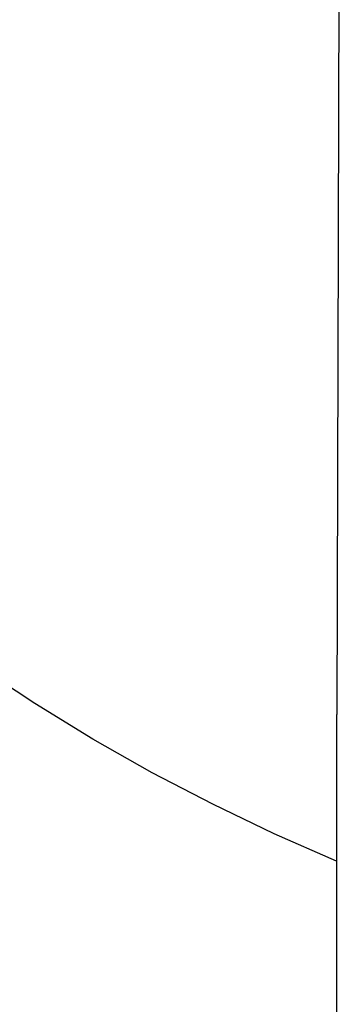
# Model space of a CAD drawing. Header units: millimetres. Extents: x 10636 to 13134, y 8891 to 10552.
# Tile 9 of 34: x 11134 to 11158, y 10033 to 10108. Entities that reach past the tile are written whole.
import ezdxf

# ---------------------------------------------------------------- set-up
doc = ezdxf.new("R2010")
doc.units = ezdxf.units.MM
doc.layers.add('Make2D$Visible$Curvas', color=7, linetype='Continuous')

msp = doc.modelspace()

# ---------------------------------------------------------------- linework, layer by layer
at = {"layer": 'Make2D$Visible$Curvas', "color": 29, "lineweight": -3, "true_color": 0x4d342b}
for p, q in [((11157.784, 10121.306), (11157.724, 10101.168)), ((11157.724, 10101.168), (11157.695, 10091.256)), ((11157.695, 10091.256), (11157.6, 10055.236)), ((11157.546, 9558.814), (11157.6, 10055.236))]:
    msp.add_line(p, q, dxfattribs=at)
at = {"layer": 'Make2D$Visible$Curvas', "color": 254, "lineweight": -3, "true_color": 0xcad1ee}
for p, q in [((11134.732, 10056.064), (11130.423, 10058.907)), ((11139.134, 10053.368), (11134.732, 10056.064)), ((11143.624, 10050.823), (11139.134, 10053.368)), ((11148.198, 10048.43), (11143.624, 10050.823)), ((11152.85, 10046.192), (11148.198, 10048.43)), ((11157.574, 10044.113), (11152.85, 10046.192))]:
    msp.add_line(p, q, dxfattribs=at)

doc.saveas('drawing.dxf')
